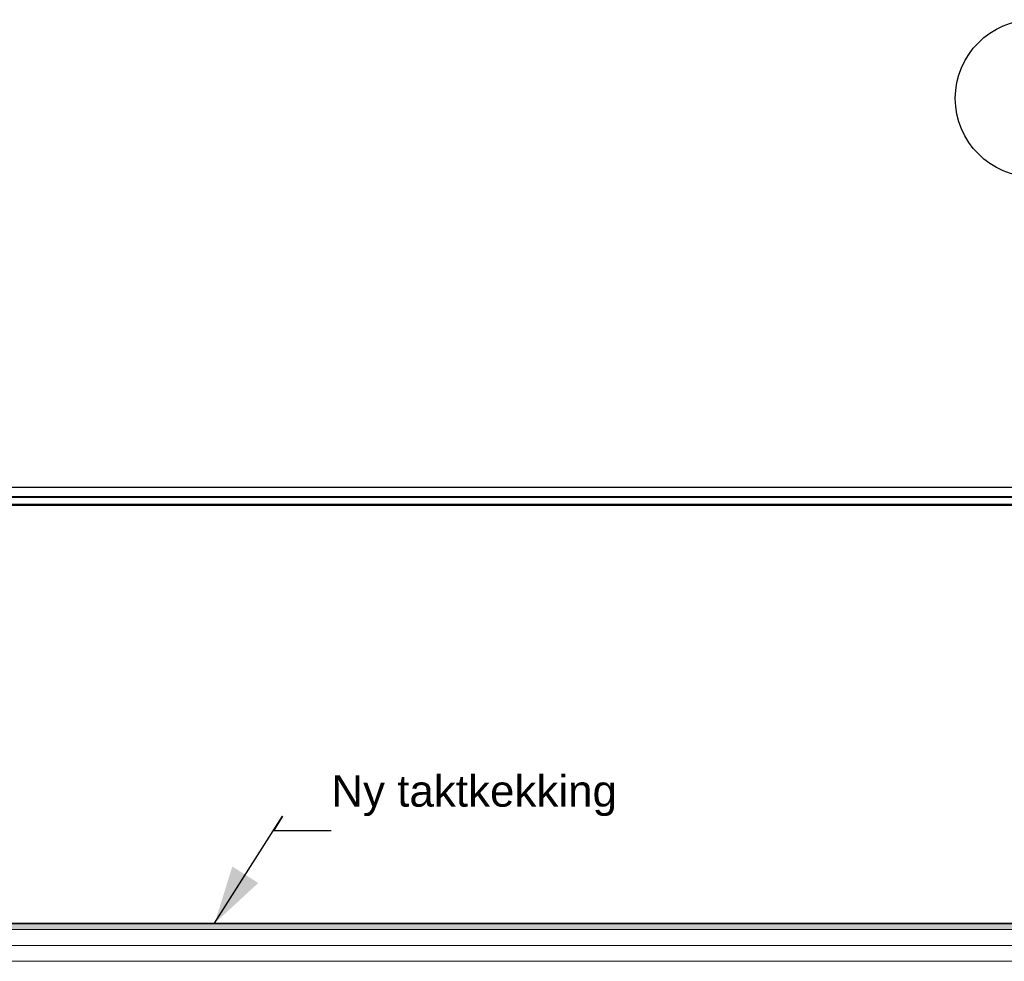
# Model space of a CAD drawing. Header units: millimetres. Extents: x -8544 to 51179, y -2070 to 23603.
# Tile 47 of 174: x 1592 to 4723, y 10057 to 13050. Entities that reach past the tile are written whole.
import ezdxf
from ezdxf.enums import TextEntityAlignment as Align

# ---------------------------------------------------------------- set-up
doc = ezdxf.new("R2010")
doc.units = ezdxf.units.MM
doc.header["$LTSCALE"] = 0.5
doc.header["$MEASUREMENT"] = 0
doc.linetypes.add('PLINE', pattern=[0])
for name, color, linetype in [('262- Taktekking (Skravur)(Nye konstruksjoner)', 7, 'Continuous'), ('265- Gesimser_ takrenner og nedløp(Nye konstruksjoner)', 7, 'Continuous'), ('82-- Modullinjer', 7, 'Continuous'), ('832- Tekst bygning(Nye konstruksjoner)', 7, 'Continuous')]:
    doc.layers.add(name, color=color, linetype=linetype)
doc.layers.add('262- Taktekking(Nye konstruksjoner)', color=7, linetype='Continuous', lineweight=0)
doc.styles.add('GENERATED_STYLE_1', font='arial.ttf')
doc.styles.add('GENERATED_STYLE_3', font='arial.ttf')
doc.dimstyles.new('GENERATED_STYLE__2', dxfattribs={"dimtxt": 0.18, "dimasz": 182.4, "dimexe": 0.18, "dimexo": 0.0625, "dimgap": 0, "dimtad": 0, "dimtih": 1, "dimtoh": 1, "dimdec": 4, "dimzin": 0, "dimdsep": 46, "dimcen": 0.09, "dimadec": 0, "dimazin": 0, "dimtfac": 1, "dimtdec": 4, "dimtmove": 0, "dimatfit": 3, "dimldrblk": 'ARROWHEAD_5', "dimfxl": 1, "dimtolj": 1, "dimtzin": 0, "dimarcsym": 0})

# ---------------------------------------------------------------- blocks, each defined once
blk = doc.blocks.new('Standard grid marker[4]', base_point=(4816.9, 12550))
at = {"layer": '82-- Modullinjer', "linetype": 'PLINE'}
blk.add_circle((4816.9, 12800), 250, dxfattribs=at)
at = {"layer": '82-- Modullinjer', "style": 'GENERATED_STYLE_1'}
for tag, p in [('AC_MarkerText_1_0', (4816.9, 12887.5)), ('AC_MarkerText_1_1', (4816.9, 1187.5))]:
    blk.add_attdef(tag, text='', height=175, rotation=360, dxfattribs=at).set_placement(p, align=Align.TOP_CENTER)
blk = doc.blocks.new('ARROWHEAD_5')
at = {"linetype": 'Continuous'}
blk.add_hatch(color=256, dxfattribs=at).paths.add_polyline_path([(-1, 0.2679), (0, 0), (-1, -0.2679)])
blk.add_line((0, 0), (-1, 0), dxfattribs=at)

msp = doc.modelspace()

# ---------------------------------------------------------------- hatches: boundary and pattern name
at = {"layer": '262- Taktekking (Skravur)(Nye konstruksjoner)', "linetype": 'Continuous'}
msp.add_hatch(color=256, dxfattribs=at).paths.add_polyline_path([(-2583.1, 10176.3), (12216.9, 10176.3), (12216.9, 10178.3), (-2583.1, 10178.3)])
at = {"layer": '262- Taktekking(Nye konstruksjoner)', "linetype": 'Continuous'}
msp.add_hatch(color=256, dxfattribs=at).paths.add_polyline_path([(-2583.1, 10176.3), (-2583.1, 10158.2), (12216.9, 10158.2), (12216.9, 10176.3)])

# ---------------------------------------------------------------- linework, layer by layer
at = {"layer": '262- Taktekking(Nye konstruksjoner)', "linetype": 'PLINE'}
for p, q in [((12216.9, 11507.4), (-2583.1, 11507.4)), ((12216.9, 10178.3), (-2583.1, 10178.3)), ((12216.9, 10176.3), (-2583.1, 10176.3)), ((12216.9, 10158.2), (-2583.1, 10158.2)), ((12216.9, 10107.7), (-2583.1, 10107.7)), ((12216.9, 10057.3), (-2583.1, 10057.3))]:
    msp.add_line(p, q, dxfattribs=at)
at = {"layer": '265- Gesimser_ takrenner og nedløp(Nye konstruksjoner)', "linetype": 'PLINE'}
for p, q in [((-2690.5, 11564.6), (12324.3, 11564.6)), ((-2633.1, 11534.4), (12266.9, 11534.4)), ((-2630.5, 11532.7), (12264.3, 11532.7)), ((12229.8, 11508.7), (-2595.9, 11508.7)), ((-2593.8, 11507.3), (12227.7, 11507.3))]:
    msp.add_line(p, q, dxfattribs=at)

# ---------------------------------------------------------------- block references
at = {"layer": '82-- Modullinjer', "linetype": 'PLINE'}
msp.add_blockref('Standard grid marker[4]', (4816.9, 12550), dxfattribs=at)

# ---------------------------------------------------------------- texts
at = {"layer": '832- Tekst bygning(Nye konstruksjoner)', "linetype": 'Continuous', "insert": (2583, 10518.6), "char_height": 100, "attachment_point": 7, "style": 'GENERATED_STYLE_3'}
msp.add_mtext('\\A1;{\\pql;\\fArial|b0|i0|c0|p0;\\W1.000000;Ny taktkekking}', dxfattribs=at)

# ---------------------------------------------------------------- leaders
at = {"layer": '832- Tekst bygning(Nye konstruksjoner)', "linetype": 'PLINE', "annotation_type": 0, "has_hookline": 1, "hookline_direction": 0, "text_width": 887.7}
msp.add_leader([(2211.9, 10178.3), (2427.6, 10518.6), (2400.6, 10473.2), (2583, 10473.2)], dimstyle='GENERATED_STYLE__2', dxfattribs=at)

doc.saveas('drawing.dxf')
